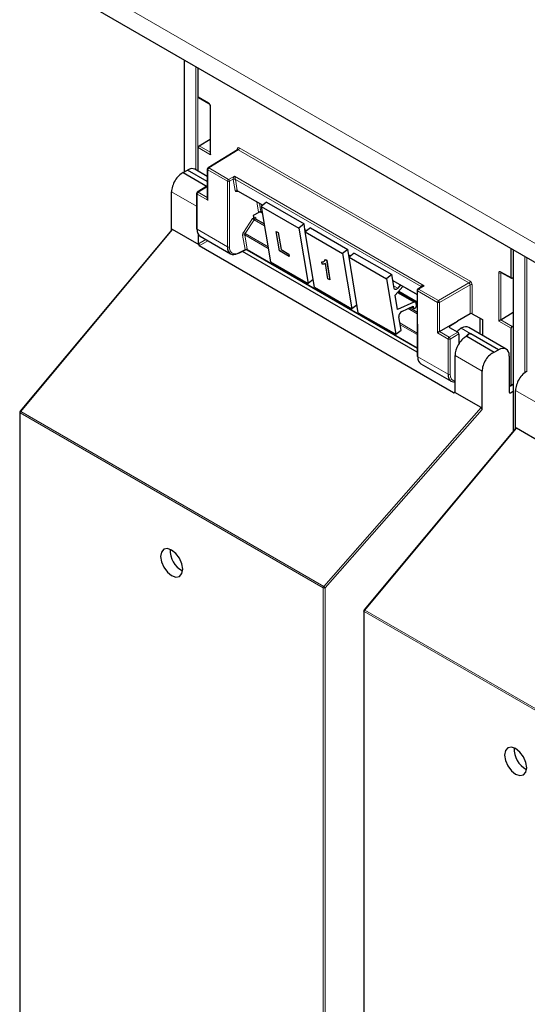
# Paper-space layout 'Blatt2' of a CAD drawing. Header units: millimetres. Extents: x 5 to 418, y 2 to 292.
# Tile 4 of 100: x 89 to 100, y 125 to 147. Entities that reach past the tile are written whole.
import ezdxf

# ---------------------------------------------------------------- set-up
doc = ezdxf.new("R2010")
doc.units = ezdxf.units.MM

psp = doc.layouts.new('Blatt2')

# ---------------------------------------------------------------- linework, layer by layer
at = {"color": 7, "linetype": 'Continuous', "lineweight": 18}
for p, q in [((89.359, 148.293), (102.505, 140.704)), ((92.691, 145.947), (92.691, 143.486)), ((92.94, 143.531), (92.94, 145.803)), ((92.987, 145.776), (92.987, 143.504)), ((92.993, 145.136), (93.219, 145.006)), ((93.266, 144.924), (93.266, 143.864)), ((93.266, 143.864), (92.993, 144.022)), ((93.016, 144.062), (93.256, 143.923)), ((93.876, 143.974), (93.227, 143.572)), ((93.852, 143.971), (93.852, 143.987)), ((98.955, 141.042), (93.876, 143.974)), ((93.899, 144.014), (98.978, 141.083)), ((93.639, 143.28), (93.204, 143.532)), ((93.204, 143.532), (93.204, 142.861)), ((93.227, 143.572), (93.663, 143.321)), ((93.636, 141.836), (93.639, 143.28)), ((93.663, 143.321), (93.789, 143.394)), ((93.686, 143.28), (93.682, 141.836)), ((93.765, 143.326), (93.686, 143.28)), ((93.807, 143.076), (93.766, 143.318)), ((93.789, 143.394), (97.969, 140.981)), ((97.9, 140.962), (93.812, 143.322)), ((93.812, 143.322), (93.853, 143.08)), ((93.177, 143.153), (92.991, 143.038)), ((93.853, 143.08), (94.418, 142.754)), ((92.958, 142.728), (92.407, 143.046)), ((92.968, 142.997), (92.968, 142.222)), ((93.204, 142.861), (92.968, 142.997)), ((92.991, 143.038), (93.194, 142.921)), ((93.88, 143.057), (93.837, 143.051)), ((94.324, 142.609), (94.288, 142.821)), ((94.341, 142.791), (94.37, 142.614)), ((93.988, 142.153), (94.19, 142.457)), ((94.228, 142.431), (94.026, 142.127)), ((94.228, 142.431), (94.453, 142.301)), ((94.265, 142.468), (94.27, 142.442)), ((94.37, 142.614), (94.404, 142.594)), ((92.431, 142.216), (89.085, 138.212)), ((92.968, 142.222), (93.636, 141.836)), ((94.436, 142.346), (94.444, 142.35)), ((95.343, 142.22), (95.385, 142.196)), ((93.003, 141.905), (93.162, 141.997)), ((94.024, 141.779), (93.971, 142.093)), ((94.537, 141.797), (94.018, 142.097)), ((94.018, 142.097), (94.07, 141.784)), ((94.026, 142.127), (94.531, 141.836)), ((93.209, 141.97), (93.014, 141.857)), ((93.894, 141.71), (94.024, 141.779)), ((94.071, 141.775), (97.817, 139.612)), ((99.937, 141.764), (99.937, 137.783)), ((96.309, 141.662), (96.351, 141.638)), ((100.186, 139.066), (100.186, 141.62)), ((100.233, 141.593), (100.233, 139.095)), ((99.611, 140.201), (99.611, 141.261)), ((99.658, 141.288), (99.884, 141.158)), ((99.673, 141.268), (99.658, 141.261)), ((99.658, 141.261), (99.658, 140.228)), ((97.275, 141.104), (97.814, 140.793)), ((97.296, 140.981), (97.389, 140.928)), ((97.969, 140.981), (97.847, 140.905)), ((97.847, 140.905), (98.282, 140.654)), ((97.902, 140.951), (97.9, 140.962)), ((98.282, 140.654), (98.955, 141.042)), ((98.978, 141.001), (98.306, 140.613)), ((98.978, 140.363), (98.978, 141.001)), ((99.025, 141.001), (99.025, 140.363)), ((97.38, 140.827), (97.743, 140.617)), ((97.409, 140.86), (97.815, 140.625)), ((97.824, 140.865), (97.828, 139.416)), ((98.259, 140.613), (97.824, 140.865)), ((97.614, 140.476), (97.815, 140.36)), ((97.699, 140.515), (97.731, 140.497)), ((97.815, 140.538), (97.802, 140.545)), ((98.259, 139.943), (98.259, 140.613)), ((98.306, 140.613), (98.306, 139.97)), ((99.196, 139.92), (99.196, 140.265)), ((97.434, 140.16), (97.816, 139.939)), ((97.817, 139.904), (97.44, 140.121)), ((98.529, 140.09), (98.529, 140.063)), ((98.784, 140.045), (98.996, 139.923)), ((99.884, 140.044), (99.611, 140.201)), ((99.657, 140.228), (99.906, 140.084)), ((98.495, 139.807), (98.259, 139.943)), ((98.306, 139.97), (98.518, 139.847)), ((98.518, 139.847), (98.71, 139.958)), ((98.734, 139.918), (98.542, 139.807)), ((98.495, 139.031), (98.495, 139.807)), ((98.542, 139.807), (98.542, 139.031)), ((97.828, 139.416), (98.495, 139.031)), ((99.244, 139.099), (98.649, 139.443)), ((99.884, 138.791), (99.927, 138.817)), ((98.613, 138.625), (98.649, 138.647)), ((99.844, 138.638), (99.867, 138.625)), ((100.532, 138.355), (99.982, 138.673)), ((95.757, 134.361), (99.221, 138.296)), ((95.744, 134.33), (89.073, 138.181)), ((89.073, 138.181), (89.073, 120.289)), ((89.085, 138.212), (95.757, 134.361)), ((99.244, 138.252), (95.79, 134.329)), ((100.005, 137.843), (96.66, 133.84)), ((95.744, 116.438), (95.744, 134.33)), ((95.79, 134.329), (95.79, 116.438)), ((103.318, 129.957), (96.647, 133.808)), ((96.647, 133.808), (96.647, 115.916)), ((96.66, 133.84), (103.331, 129.989))]:
    psp.add_line(p, q, dxfattribs=at)
at = {"color": 7, "linetype": 'Continuous', "lineweight": 25}
for p, q in [((89.618, 147.721), (102.764, 140.132)), ((92.681, 145.952), (92.681, 143.48)), ((92.993, 145.136), (92.993, 145.772)), ((93, 145.121), (93.226, 144.99)), ((93.256, 144.938), (93.256, 143.897)), ((93.016, 144.062), (93.256, 144.21)), ((92.993, 143.501), (92.993, 144.022)), ((93.859, 143.975), (93.21, 143.574)), ((92.666, 143.471), (92.755, 143.526)), ((93.194, 143.272), (92.755, 143.526)), ((93.194, 143.385), (92.919, 143.544)), ((93.194, 143.545), (93.194, 142.894)), ((92.666, 143.471), (93.194, 143.166)), ((93.16, 143.154), (92.974, 143.039)), ((93.194, 143.143), (93.177, 143.153)), ((93.86, 143.069), (94.413, 142.75)), ((92.407, 142.209), (92.407, 143.046)), ((92.958, 143.011), (92.958, 142.235)), ((94.498, 142.816), (94.382, 142.725)), ((94.382, 142.725), (94.586, 141.503)), ((94.382, 142.725), (95.207, 142.249)), ((94.498, 142.816), (95.323, 142.339)), ((94.33, 142.594), (94.207, 142.523)), ((94.207, 142.523), (94.214, 142.482)), ((94.214, 142.482), (94.214, 142.482)), ((94.446, 142.34), (94.26, 142.448)), ((94.377, 142.603), (94.405, 142.587)), ((92.412, 142.214), (89.071, 138.216)), ((93.011, 141.881), (92.431, 142.216)), ((95.323, 142.339), (95.207, 142.249)), ((95.207, 142.249), (95.411, 141.027)), ((95.351, 142.169), (95.323, 142.339)), ((95.344, 142.212), (95.379, 142.192)), ((95.464, 142.258), (95.348, 142.167)), ((95.464, 142.258), (96.289, 141.781)), ((93.003, 141.905), (93.003, 142.099)), ((93.036, 142.07), (93.705, 141.683)), ((94.712, 142.176), (94.713, 142.177)), ((94.784, 141.748), (94.712, 142.176)), ((94.712, 142.176), (94.755, 142.151)), ((94.713, 142.177), (94.756, 142.152)), ((94.755, 142.151), (94.756, 142.152)), ((94.755, 142.151), (94.818, 141.774)), ((94.756, 142.152), (94.819, 141.775)), ((95.348, 142.167), (96.173, 141.691)), ((95.553, 140.945), (95.348, 142.167)), ((98.613, 138.625), (93.014, 141.857)), ((93.886, 141.694), (94.032, 141.772)), ((94.064, 141.772), (97.817, 139.605)), ((94.818, 141.774), (94.819, 141.775)), ((94.818, 141.774), (94.99, 141.675)), ((94.819, 141.775), (94.991, 141.676)), ((96.289, 141.781), (96.173, 141.691)), ((96.317, 141.612), (96.289, 141.781)), ((99.884, 141.158), (99.884, 141.794)), ((99.927, 141.769), (99.927, 137.772)), ((97.818, 139.514), (93.967, 141.737)), ((94.998, 141.625), (94.784, 141.748)), ((94.99, 141.675), (94.991, 141.676)), ((94.99, 141.675), (94.998, 141.625)), ((94.991, 141.676), (94.999, 141.626)), ((94.998, 141.625), (94.999, 141.626)), ((95.794, 141.557), (95.795, 141.558)), ((95.794, 141.557), (95.822, 141.541)), ((95.795, 141.558), (95.823, 141.541)), ((96.173, 141.691), (96.378, 140.469)), ((96.31, 141.654), (96.346, 141.634)), ((96.43, 141.7), (96.314, 141.609)), ((96.314, 141.609), (97.139, 141.133)), ((96.519, 140.387), (96.314, 141.609)), ((96.43, 141.7), (97.255, 141.224)), ((94.586, 141.503), (95.411, 141.027)), ((95.712, 141.504), (95.713, 141.505)), ((95.72, 141.454), (95.712, 141.504)), ((95.851, 141.132), (95.794, 141.471)), ((95.822, 141.541), (95.894, 141.107)), ((95.822, 141.541), (95.823, 141.541)), ((95.823, 141.541), (95.895, 141.108)), ((95.524, 141.115), (95.411, 141.027)), ((95.894, 141.107), (95.851, 141.132)), ((97.255, 141.224), (97.139, 141.133)), ((97.139, 141.133), (97.344, 139.911)), ((97.305, 140.929), (97.255, 141.224)), ((99.665, 141.273), (99.891, 141.143)), ((99.927, 141.155), (99.906, 141.144)), ((95.553, 140.945), (96.378, 140.469)), ((95.894, 141.107), (95.895, 141.108)), ((97.277, 141.096), (97.814, 140.786)), ((97.331, 140.771), (97.502, 140.966)), ((97.449, 140.997), (97.389, 140.928)), ((97.919, 140.962), (97.83, 140.907)), ((97.384, 140.454), (97.331, 140.771)), ((97.778, 140.618), (97.392, 140.841)), ((97.404, 140.855), (97.815, 140.618)), ((97.814, 140.878), (97.818, 139.43)), ((96.491, 140.557), (96.378, 140.469)), ((97.743, 140.617), (97.384, 140.454)), ((97.475, 140.413), (97.726, 140.527)), ((97.815, 140.395), (97.648, 140.492)), ((97.689, 140.511), (97.741, 140.481)), ((97.726, 140.527), (97.731, 140.497)), ((97.801, 140.551), (97.794, 140.591)), ((97.815, 140.548), (97.8, 140.557)), ((96.519, 140.387), (97.344, 139.911)), ((97.46, 140.002), (97.411, 140.296)), ((98.978, 140.363), (98.7, 140.199)), ((99.025, 140.363), (99.251, 140.233)), ((99.205, 139.914), (99.205, 140.259)), ((99.658, 140.228), (99.927, 140.395)), ((98.306, 139.97), (98.7, 140.197)), ((98.529, 140.09), (98.7, 140.197)), ((98.53, 140.063), (98.71, 139.958)), ((98.7, 140.199), (98.7, 140.197)), ((99.774, 139.586), (98.953, 140.06)), ((99.251, 140.233), (99.251, 139.888)), ((99.884, 138.791), (99.884, 140.044)), ((99.906, 140.084), (99.927, 140.098)), ((97.344, 139.911), (97.46, 140.002)), ((98.734, 139.918), (98.734, 139.705)), ((98.906, 139.868), (98.89, 139.859)), ((98.906, 139.868), (99.512, 139.518)), ((98.964, 139.931), (98.988, 139.918)), ((98.988, 139.918), (98.996, 139.923)), ((99.604, 139.572), (98.996, 139.923)), ((98.649, 138.646), (98.649, 139.443)), ((99.512, 139.518), (99.604, 139.572)), ((99.844, 139.433), (99.844, 138.639)), ((97.896, 139.264), (98.565, 138.878)), ((99.244, 138.252), (99.244, 139.099)), ((99.861, 138.777), (99.844, 138.787)), ((99.878, 138.776), (99.927, 138.806)), ((99.221, 138.296), (98.641, 138.631)), ((99.867, 138.625), (99.927, 138.657)), ((99.982, 137.836), (99.982, 138.673)), ((89.063, 138.194), (89.063, 120.303)), ((99.986, 137.842), (96.645, 133.843)), ((100.585, 137.508), (100.005, 137.843)), ((96.637, 133.822), (96.637, 115.93))]:
    psp.add_line(p, q, dxfattribs=at)
at = {"color": 7, "linetype": 'Continuous', "lineweight": 25, "flags": 128}
for points in [[(97.389, 140.928), (97.376, 140.915), (97.362, 140.906), (97.349, 140.9), (97.336, 140.898), (97.325, 140.9), (97.315, 140.906), (97.309, 140.916), (97.305, 140.929)], [(97.731, 140.497), (97.736, 140.485), (97.746, 140.479), (97.759, 140.48), (97.772, 140.487), (97.785, 140.5), (97.795, 140.517), (97.801, 140.535), (97.801, 140.551)], [(92.408, 135.162), (92.315, 135.194), (92.236, 135.179), (92.183, 135.118), (92.165, 135.021), (92.183, 134.903), (92.236, 134.781), (92.315, 134.675), (92.408, 134.599), (92.501, 134.567), (92.58, 134.582), (92.633, 134.643), (92.652, 134.74), (92.633, 134.858), (92.58, 134.98), (92.501, 135.086), (92.408, 135.162)], [(99.982, 130.789), (99.889, 130.822), (99.81, 130.806), (99.757, 130.745), (99.739, 130.649), (99.757, 130.53), (99.81, 130.409), (99.889, 130.302), (99.982, 130.227), (100.075, 130.195), (100.154, 130.21), (100.207, 130.271), (100.226, 130.368), (100.207, 130.486), (100.154, 130.607), (100.075, 130.714), (99.982, 130.789)]]:
    psp.add_lwpolyline(points, dxfattribs=at)
at = {"color": 7, "linetype": 'Continuous', "lineweight": 18, "flags": 128}
for points in [[(89.071, 138.216), (89.072, 138.217), (89.074, 138.217), (89.077, 138.216), (89.081, 138.215), (89.085, 138.212)], [(96.645, 133.843), (96.646, 133.844), (96.648, 133.844), (96.651, 133.844), (96.655, 133.842), (96.66, 133.84)]]:
    psp.add_lwpolyline(points, dxfattribs=at)
at = {"color": 7, "linetype": 'Continuous', "lineweight": 18}
for centre, radius, start, end in [((93.235, 145.004), 0.0161, 172.9606, 235.6794), ((93.273, 144.939), 0.0169, 186.7025, 245.4816), ((93.844, 143.971), 0.0182, 19.2634, 64.3043), ((93.848, 144.017), 0.0514, 303.2297, 357.3477), ((93.21, 143.547), 0.016, 184.1293, 247.1908), ((93.255, 143.53), 0.0514, 123.2297, 177.3477), ((93.217, 143.559), 0.0162, 53.4892, 117.3259), ((93.691, 143.278), 0.0514, 123.2297, 177.3477), ((93.663, 143.326), 0.0512, 242.4759, 296.7416), ((93.633, 143.277), 0.0528, 3.4149, 56.4832), ((93.789, 143.281), 0.0504, 62.6429, 117.9178), ((93.793, 143.282), 0.0449, 63.9209, 126.4321), ((93.833, 143.04), 0.0449, 63.9209, 126.4321), ((93.861, 143.047), 0.0238, 102.175, 169.771), ((92.974, 143.012), 0.016, 184.1293, 247.1908), ((93.019, 142.995), 0.0514, 123.2297, 177.3477), ((92.982, 143.025), 0.0162, 53.4892, 117.3259), ((94.447, 142.795), 0.425, 232.6804, 238.9253), ((94.277, 142.451), 0.0204, 123.7902, 182.0212), ((94.351, 142.573), 0.0449, 63.9209, 126.4321), ((93.998, 142.057), 0.0449, 63.9209, 126.4321), ((94.245, 142.491), 0.425, 232.6804, 238.9253), ((93.659, 141.882), 0.0512, 242.4759, 296.7416), ((94.05, 141.743), 0.0449, 63.9209, 126.4321), ((94.047, 141.741), 0.0408, 54.9274, 123.3475), ((93.877, 141.708), 0.0167, 303.6026, 5.3504), ((99.635, 141.307), 0.0514, 242.6565, 296.7662), ((99.675, 141.287), 0.0165, 173.888, 234.7998), ((97.875, 140.862), 0.0514, 123.2297, 177.3477), ((97.837, 140.892), 0.0167, 54.4655, 116.3558), ((97.892, 140.95), 0.018, 17.5405, 64.455), ((97.89, 140.945), 0.0203, 30.4838, 61.6846), ((98.927, 141.085), 0.0514, 303.2297, 357.3477), ((99.002, 140.955), 0.0514, 62.6565, 116.7662), ((97.83, 140.88), 0.0164, 185.2459, 246.429), ((98.311, 140.611), 0.0514, 123.2297, 177.3477), ((98.283, 140.659), 0.0514, 242.6565, 296.7662), ((98.253, 140.61), 0.0529, 3.5222, 56.4778), ((98.546, 139.804), 0.0514, 123.2297, 177.3477), ((98.489, 139.803), 0.0529, 3.5222, 56.4778), ((98.519, 139.852), 0.0514, 242.6565, 296.7662), ((98.519, 139.077), 0.0514, 242.6565, 296.7662), ((89.079, 138.196), 0.0165, 185.0787, 246.2415), ((89.124, 138.178), 0.0515, 138.52, 177.2636), ((95.795, 134.327), 0.0515, 138.52, 177.2636), ((95.767, 134.375), 0.0514, 242.6565, 296.7662), ((95.699, 134.266), 0.112, 34.6783, 58.7001), ((96.653, 133.823), 0.0165, 185.0787, 246.2415), ((96.698, 133.806), 0.0515, 138.52, 177.2636)]:
    psp.add_arc(centre, radius, start, end, dxfattribs=at)
at = {"color": 7, "linetype": 'Continuous', "lineweight": 25}
for centre, radius, start, end in [((93.227, 143.545), 0.0333, 121.7291, 180), ((92.992, 143.011), 0.0333, 121.7291, 180), ((92.974, 142.236), 0.016, 184.1293, 247.1908), ((93.88, 141.709), 0.0165, 233.6157, 292.9576), ((97.847, 140.878), 0.0333, 121.7318, 180.1525), ((97.761, 140.588), 0.0339, 4.7698, 122.1417), ((97.533, 140.305), 0.122, 118.1691, 184.1411), ((97.834, 139.431), 0.0164, 185.2459, 246.429), ((89.096, 138.194), 0.0333, 140.1152, 180), ((92.87, 135.147), 0.495, 176.4112, 243.5834), ((96.67, 133.822), 0.0333, 140.1152, 180), ((100.444, 130.775), 0.495, 176.4112, 243.5834)]:
    psp.add_arc(centre, radius, start, end, dxfattribs=at)
for centre, major_axis, ratio, start_param, end_param in [((93.017, 145.149), (0.0171, 0.0286), 0.587369, 2.36515, 3.150629), ((93.017, 144.035), (0.0171, 0.0286), 0.587369, 0.846713, 2.36515), ((93.29, 143.878), (-0.0236, 0.0408), 0.577335, 0.785358, 1.570756), ((92.755, 143.253), (0.162, 0.291), 0.567218, 6.274758, 7.060075), ((92.639, 143.184), (0.162, 0.291), 0.567218, 0.660989, 2.347686), ((93.177, 143.126), (-0.0167, 0.0289), 0.577206, 5.498021, 6.300635), ((93.227, 142.875), (-0.0236, 0.0408), 0.577335, 0.785358, 1.570756), ((92.431, 142.185), (-0.0148, 0.0325), 0.565458, 5.613623, 6.548363), ((93.2, 142.36), (0.163, 0.291), 0.568242, 2.348502, 3.133981), ((93.027, 141.892), (-0.0167, 0.0289), 0.577557, 0.785632, 1.615746), ((93.063, 141.913), (0.0505, 0.054), 0.359583, 2.484661, 3.225039), ((93.875, 141.97), (0.171, 0.286), 0.584752, 2.365594, 3.918937), ((99.907, 141.172), (0.0162, 0.0291), 0.567218, 2.347686, 3.866122), ((99.002, 140.349), (0.0333, 0.0008), 0.592198, 0.771607, 2.32495), ((98.553, 140.077), (0.0333, 0.0005), 0.587275, 2.373339, 3.917956), ((98.784, 139.773), (0.163, 0.291), 0.568242, 0.777706, 1.182052), ((98.784, 139.773), (0.171, 0.286), 0.586378, 0.008105, 0.793422), ((99.635, 140.215), (0.0333, 0.0192), 0.00007, 0.837717, 2.356154), ((99.635, 140.242), (0.0333, 0.0016), 0.606667, 5.416362, 5.451269), ((99.907, 140.058), (0.0162, 0.0291), 0.567218, 0.82925, 2.347686), ((98.283, 139.957), (0.0333, 0.0192), 0.00007, 0.802811, 2.356154), ((98.88, 139.581), (0.162, 0.291), 0.567218, 0.735275, 2.347686), ((98.71, 139.931), (-0.0167, 0.0289), 0.577557, 3.927224, 5.497716), ((98.972, 139.664), (0.162, 0.291), 0.566193, 0.810986, 1.231266), ((98.996, 139.65), (0.162, 0.291), 0.567218, 0.77689, 0.811796), ((99.604, 139.299), (0.171, 0.286), 0.587369, 5.506743, 7.077539), ((98.06, 139.554), (0.162, 0.291), 0.569814, 2.347111, 3.13259), ((99.484, 139.233), (0.171, 0.286), 0.587369, 0.678453, 2.36515), ((98.734, 139.165), (0.171, 0.286), 0.586378, 2.364218, 3.568607), ((100.213, 138.812), (0.162, 0.291), 0.567218, 0.660989, 2.347686), ((99.861, 138.804), (-0.0167, 0.0289), 0.577206, 2.356428, 3.92692), ((98.66, 138.681), (0.0487, 0.0552), 0.363623, 3.214844, 3.955221), ((98.625, 138.66), (-0.0167, 0.0289), 0.577206, 3.096806, 3.92692), ((99.868, 138.652), (0.0171, 0.0286), 0.587369, 2.36515, 3.918493), ((99.221, 138.265), (-0.0146, 0.0323), 0.574256, 4.046328, 5.609201), ((100.005, 137.813), (-0.0148, 0.0325), 0.565458, 5.613623, 6.548363)]:
    psp.add_ellipse(centre, major_axis=major_axis, ratio=ratio, start_param=start_param, end_param=end_param, dxfattribs=at)
at = {"color": 7, "linetype": 'Continuous', "lineweight": 18}
for centre, major_axis, ratio, start_param, end_param in [((93.219, 144.951), (-0.0333, 0.0578), 0.577908, 3.92875, 5.498633), ((93.899, 143.96), (-0.0333, 0.0578), 0.577206, 5.498021, 7.068512), ((93.876, 143.946), (-0.0158, 0.0294), 0.576503, 5.515406, 6.31802), ((93.789, 143.367), (0.0211, 0.0489), 0.234251, 1.089993, 2.663561), ((93.813, 143.354), (0.0344, 0.0571), 0.585558, 2.386902, 2.54121), ((93.789, 143.367), (-0.0202, 0.0487), 0.214465, 3.634049, 5.207618), ((93.836, 143.34), (0.0177, 0.0283), 0.593469, 2.398065, 2.552372), ((93.854, 143.111), (0.0344, 0.0571), 0.585558, 2.54121, 3.588407), ((93.877, 143.097), (0.0177, 0.0283), 0.593469, 2.552372, 3.163319), ((94.22, 142.432), (0.0344, 0.0571), 0.585558, 0.939456, 1.494012), ((94.22, 142.432), (0.0323, 0.0583), 0.568962, 5.662266, 7.184369), ((94.244, 142.418), (0.0177, 0.0283), 0.593469, 0.941753, 1.505175), ((94.244, 142.418), (0.0157, 0.0294), 0.560319, 6.263818, 7.183844), ((94.371, 142.645), (0.0344, 0.0571), 0.585558, 2.54121, 2.90933), ((94.394, 142.631), (0.0177, 0.0283), 0.593469, 2.552372, 3.163319), ((94.018, 142.128), (0.0344, 0.0571), 0.585558, 1.494012, 2.54121), ((94.042, 142.114), (0.0177, 0.0283), 0.593469, 1.505175, 2.552372), ((93.898, 141.956), (0.155, 0.257), 0.585558, 2.366677, 3.92002), ((94, 141.793), (-0.0241, 0.0247), 0.35216, 3.652218, 3.840823), ((94.048, 141.819), (0.0212, 0.0476), 0.236756, 2.827209, 3.438277), ((94.048, 141.819), (-0.0197, 0.0482), 0.23661, 2.84514, 3.456086), ((94.023, 141.811), (-0.0408, 0.0535), 0.467927, 3.678044, 3.866649), ((99.658, 141.234), (-0.0333, 0.0578), 0.576853, 5.499542, 7.069425), ((99.682, 141.247), (-0.0183, 0.028), 0.55464, 6.20273, 7.03952), ((97.969, 140.954), (0.0697, -0.0149), 0.370375, 1.655752, 3.22932), ((97.922, 140.981), (0.0157, 0.0294), 0.560319, 2.356971, 2.511278), ((97.969, 140.954), (0.0692, 0.017), 0.370371, 1.485914, 2.288556), ((98.954, 141.015), (-0.0167, 0.0289), 0.598058, 3.927226, 5.497718), ((98.978, 141.028), (-0.0333, 0.0577), 0.577557, 3.927224, 5.497716), ((98.758, 139.151), (0.154, 0.257), 0.587369, 2.36515, 3.406946)]:
    psp.add_ellipse(centre, major_axis=major_axis, ratio=ratio, start_param=start_param, end_param=end_param, dxfattribs=at)
at = {"color": 7, "linetype": 'Continuous', "lineweight": 25}
for points, knots in [([(93.226, 144.99), (93.228, 144.989), (93.232, 144.986), (93.24, 144.978), (93.248, 144.967), (93.253, 144.955), (93.256, 144.945), (93.256, 144.94), (93.256, 144.938)], [0, 0, 0, 0, 0.161224, 0.32474, 0.503515, 0.690992, 0.858324, 1, 1, 1, 1]), ([(93.862, 143.978), (93.863, 143.978), (93.863, 143.979), (93.861, 143.976), (93.86, 143.976), (93.86, 143.976)], [0, 0, 0, 0, 0.234585, 0.918463, 1, 1, 1, 1]), ([(93.856, 143.07), (93.856, 143.07), (93.857, 143.07), (93.859, 143.069), (93.86, 143.069)], [0, 0, 0, 0, 0.523722, 1, 1, 1, 1]), ([(94.214, 142.482), (94.214, 142.479), (94.216, 142.473), (94.221, 142.463), (94.227, 142.454), (94.234, 142.448), (94.238, 142.445), (94.24, 142.444), (94.24, 142.444)], [0, 0, 0, 0, 0.214711, 0.429422, 0.644123, 0.858848, 0.965995, 1, 1, 1, 1]), ([(94.26, 142.448), (94.259, 142.448), (94.257, 142.449), (94.256, 142.452), (94.256, 142.451), (94.256, 142.451)], [0, 0, 0, 0, 0.223305, 0.977467, 1, 1, 1, 1]), ([(94.373, 142.604), (94.371, 142.604), (94.361, 142.604), (94.345, 142.601), (94.335, 142.596), (94.33, 142.594)], [0, 0, 0, 0, 0.142295, 0.638048, 1, 1, 1, 1]), ([(94.373, 142.604), (94.373, 142.604), (94.373, 142.604), (94.375, 142.604), (94.376, 142.603), (94.377, 142.603)], [0, 0, 0, 0, 0.066112, 0.770891, 1, 1, 1, 1]), ([(94.033, 141.772), (94.035, 141.773), (94.04, 141.776), (94.051, 141.776), (94.059, 141.775), (94.062, 141.773), (94.062, 141.773)], [0, 0, 0, 0, 0.22684, 0.616821, 0.995683, 1, 1, 1, 1]), ([(95.712, 141.504), (95.732, 141.507), (95.769, 141.512), (95.786, 141.543), (95.794, 141.557)], [0, 0, 0, 0, 0.560204, 1, 1, 1, 1]), ([(95.713, 141.505), (95.734, 141.507), (95.762, 141.509), (95.776, 141.531), (95.779, 141.536)], [0, 0, 0, 0, 0.763818, 1, 1, 1, 1]), ([(95.794, 141.471), (95.783, 141.464), (95.761, 141.453), (95.733, 141.453), (95.72, 141.454)], [0, 0, 0, 0, 0.559755, 1, 1, 1, 1]), ([(99.661, 141.275), (99.661, 141.275), (99.661, 141.275), (99.664, 141.274), (99.665, 141.273)], [0, 0, 0, 0, 0.59177, 1, 1, 1, 1]), ([(98.964, 139.931), (98.964, 139.931), (98.965, 139.931), (98.965, 139.931), (98.964, 139.93), (98.962, 139.926), (98.951, 139.913), (98.933, 139.893), (98.914, 139.876), (98.906, 139.868)], [0, 0, 0, 0, 0.001889, 0.004446, 0.011168, 0.040889, 0.158687, 0.629671, 1, 1, 1, 1])]:
    psp.add_open_spline(points, degree=3, knots=knots, dxfattribs=at)

doc.saveas('drawing.dxf')
